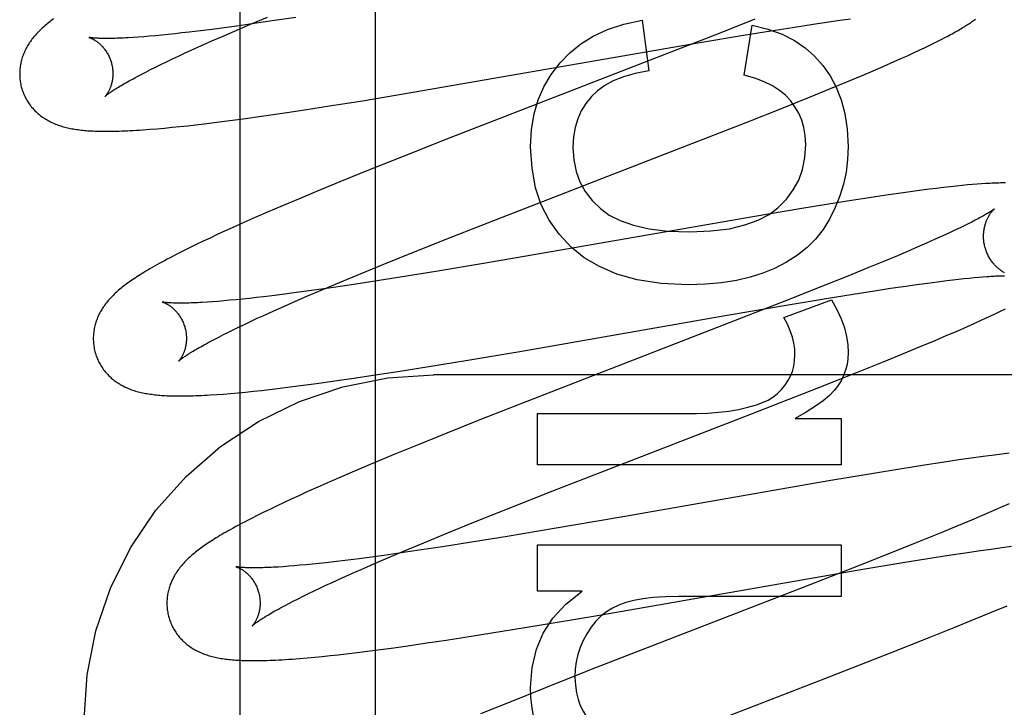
# Model space of a CAD drawing. Header units: inches. Extents: x 0 to 248, y 0 to 160.
# Tile 35 of 69: x 80.058 to 80.269, y 81.84 to 81.987. Entities that reach past the tile are written whole.
import ezdxf

# ---------------------------------------------------------------- set-up
doc = ezdxf.new("R2010")
doc.units = ezdxf.units.IN
doc.header["$LTSCALE"] = 13.627625
doc.header["$MEASUREMENT"] = 0
doc.linetypes.add('HIDDEN', pattern=[0.2, 0.1, -0.1])
doc.layers.add('DEFAULT_2', color=8, linetype='HIDDEN')
doc.layers.add('RIGHTHAND_DOOR_ASSEMBLY', color=7, linetype='CONTINUOUS')

msp = doc.modelspace()

# ---------------------------------------------------------------- linework, layer by layer
at = {"layer": 'DEFAULT_2', "color": 8, "linetype": 'HIDDEN'}
for p, q in [((80.1341, 78.4422), (80.1341, 83.94271)), ((80.1039, 81.98484), (80.10734, 81.9863)), ((80.1081, 81.98644), (80.10436, 81.98591)), ((80.10734, 81.9863), (80.11093, 81.98781)), ((80.11198, 81.98701), (80.1081, 81.98644)), ((80.11702, 81.98777), (80.11198, 81.98701)), ((80.19135, 81.98717), (80.19276, 81.9763)), ((80.21553, 81.98738), (80.20786, 81.98434)), ((80.21326, 81.97538), (80.21492, 81.98612)), ((80.22364, 81.98563), (80.22805, 81.98631)), ((80.22805, 81.98631), (80.2314, 81.9868)), ((80.2314, 81.9868), (80.23378, 81.98715)), ((80.23378, 81.98715), (80.23607, 81.98746)), ((80.08826, 81.98396), (80.08692, 81.98383)), ((80.08966, 81.9841), (80.08826, 81.98396)), ((80.09111, 81.98426), (80.08966, 81.9841)), ((80.0926, 81.98442), (80.09111, 81.98426)), ((80.09415, 81.9846), (80.0926, 81.98442)), ((80.09655, 81.98489), (80.09415, 81.9846)), ((80.09906, 81.9852), (80.09655, 81.98489)), ((80.10167, 81.98555), (80.09906, 81.9852)), ((80.10143, 81.98377), (80.1039, 81.98484)), ((80.10436, 81.98591), (80.10167, 81.98555)), ((80.20786, 81.98434), (80.1966, 81.97994)), ((80.20372, 81.98235), (80.21309, 81.98392)), ((80.21309, 81.98392), (80.21898, 81.98489)), ((80.21898, 81.98489), (80.22364, 81.98563)), ((80.08323, 81.98353), (80.08211, 81.98345)), ((80.0844, 81.98362), (80.08323, 81.98353)), ((80.08564, 81.98372), (80.0844, 81.98362)), ((80.08692, 81.98383), (80.08564, 81.98372)), ((80.09676, 81.98171), (80.09904, 81.98272)), ((80.09904, 81.98272), (80.10143, 81.98377)), ((80.13887, 81.97113), (80.20372, 81.98235)), ((80.25192, 81.98125), (80.25296, 81.98175)), ((80.25296, 81.98175), (80.25392, 81.98222)), ((80.25392, 81.98222), (80.25482, 81.98267)), ((80.25482, 81.98267), (80.25565, 81.98309)), ((80.25565, 81.98309), (80.25644, 81.9835)), ((80.09183, 81.97946), (80.09318, 81.98008)), ((80.09318, 81.98008), (80.09458, 81.98072)), ((80.09458, 81.98072), (80.09676, 81.98171)), ((80.1966, 81.97994), (80.14997, 81.96184)), ((80.24827, 81.97955), (80.24958, 81.98015)), ((80.24958, 81.98015), (80.2508, 81.98072)), ((80.2508, 81.98072), (80.25192, 81.98125)), ((80.08696, 81.97712), (80.0881, 81.97768)), ((80.0881, 81.97768), (80.08929, 81.97825)), ((80.08929, 81.97825), (80.09054, 81.97885)), ((80.09054, 81.97885), (80.09183, 81.97946)), ((80.24323, 81.97731), (80.24544, 81.97828)), ((80.24544, 81.97828), (80.24688, 81.97892)), ((80.24688, 81.97892), (80.24827, 81.97955)), ((80.08296, 81.97507), (80.08387, 81.97555)), ((80.08387, 81.97555), (80.08484, 81.97605)), ((80.08484, 81.97605), (80.08587, 81.97658)), ((80.08587, 81.97658), (80.08696, 81.97712)), ((80.23854, 81.9753), (80.24093, 81.97632)), ((80.24093, 81.97632), (80.24323, 81.97731)), ((80.23178, 81.97249), (80.23524, 81.97392)), ((80.23524, 81.97392), (80.23854, 81.9753)), ((80.22728, 81.97066), (80.23178, 81.97249)), ((80.12428, 81.96876), (80.13092, 81.96982)), ((80.13092, 81.96982), (80.13887, 81.97113)), ((80.22162, 81.96839), (80.22728, 81.97066)), ((80.10964, 81.96655), (80.11368, 81.96714)), ((80.11368, 81.96714), (80.1189, 81.96792)), ((80.1189, 81.96792), (80.12428, 81.96876)), ((80.21369, 81.96525), (80.22162, 81.96839)), ((80.09559, 81.96473), (80.09735, 81.96493)), ((80.09735, 81.96493), (80.10006, 81.96527)), ((80.10006, 81.96527), (80.10285, 81.96562)), ((80.10285, 81.96562), (80.10571, 81.96601)), ((80.10571, 81.96601), (80.10964, 81.96655)), ((80.20002, 81.95991), (80.21369, 81.96525)), ((80.08571, 81.96375), (80.08726, 81.96388)), ((80.08726, 81.96388), (80.08886, 81.96402)), ((80.08886, 81.96402), (80.09051, 81.96418)), ((80.09051, 81.96418), (80.09218, 81.96435)), ((80.09218, 81.96435), (80.09387, 81.96453)), ((80.09387, 81.96453), (80.09559, 81.96473)), ((80.14997, 81.96184), (80.1401, 81.95794)), ((80.18015, 81.95222), (80.20002, 81.95991)), ((80.1401, 81.95794), (80.13264, 81.95496)), ((80.13264, 81.95496), (80.12645, 81.95245)), ((80.12645, 81.95245), (80.12146, 81.95039)), ((80.16119, 81.94486), (80.18015, 81.95222)), ((80.12146, 81.95039), (80.11759, 81.94878)), ((80.24887, 81.95035), (80.24632, 81.95)), ((80.25133, 81.95068), (80.24887, 81.95035)), ((80.25294, 81.95089), (80.25133, 81.95068)), ((80.25451, 81.95109), (80.25294, 81.95089)), ((80.25602, 81.95127), (80.25451, 81.95109)), ((80.25744, 81.95143), (80.25602, 81.95127)), ((80.25877, 81.95157), (80.25744, 81.95143)), ((80.26001, 81.9517), (80.25877, 81.95157)), ((80.26116, 81.95181), (80.26001, 81.9517)), ((80.26223, 81.9519), (80.26116, 81.95181)), ((80.26324, 81.95198), (80.26223, 81.9519)), ((80.26419, 81.95205), (80.26324, 81.95198)), ((80.11759, 81.94878), (80.11384, 81.94719)), ((80.23626, 81.94849), (80.23135, 81.9477)), ((80.24004, 81.94907), (80.23626, 81.94849)), ((80.24368, 81.94962), (80.24004, 81.94907)), ((80.24632, 81.95), (80.24368, 81.94962)), ((80.11111, 81.94602), (80.10845, 81.94487)), ((80.11384, 81.94719), (80.11111, 81.94602)), ((80.22521, 81.9467), (80.21554, 81.94507)), ((80.23135, 81.9477), (80.22521, 81.9467)), ((80.10587, 81.94373), (80.10337, 81.94261)), ((80.10845, 81.94487), (80.10587, 81.94373)), ((80.15034, 81.94059), (80.16119, 81.94486)), ((80.21554, 81.94507), (80.17016, 81.93717)), ((80.26207, 81.94386), (80.26129, 81.94347)), ((80.10175, 81.94187), (80.10017, 81.94115)), ((80.10337, 81.94261), (80.10175, 81.94187)), ((80.25758, 81.94169), (80.25652, 81.9412)), ((80.2586, 81.94216), (80.25758, 81.94169)), ((80.25955, 81.94262), (80.2586, 81.94216)), ((80.26045, 81.94306), (80.25955, 81.94262)), ((80.26129, 81.94347), (80.26045, 81.94306)), ((80.09713, 81.93972), (80.09566, 81.93901)), ((80.09863, 81.94043), (80.09713, 81.93972)), ((80.10017, 81.94115), (80.09863, 81.94043)), ((80.14196, 81.93725), (80.15034, 81.94059)), ((80.25422, 81.94015), (80.25235, 81.93933)), ((80.25539, 81.94068), (80.25422, 81.94015)), ((80.25652, 81.9412), (80.25539, 81.94068)), ((80.09277, 81.93759), (80.09139, 81.93689)), ((80.0942, 81.93831), (80.09277, 81.93759)), ((80.09566, 81.93901), (80.0942, 81.93831)), ((80.24829, 81.93757), (80.2461, 81.93664)), ((80.25038, 81.93847), (80.24829, 81.93757)), ((80.25235, 81.93933), (80.25038, 81.93847)), ((80.13591, 81.93481), (80.14196, 81.93725)), ((80.17016, 81.93717), (80.1573, 81.93496)), ((80.24302, 81.93535), (80.23977, 81.93401)), ((80.2461, 81.93664), (80.24302, 81.93535)), ((80.13106, 81.93282), (80.13591, 81.93481)), ((80.14708, 81.93326), (80.13942, 81.93201)), ((80.1573, 81.93496), (80.14708, 81.93326)), ((80.23977, 81.93401), (80.23549, 81.93227)), ((80.12641, 81.93089), (80.13106, 81.93282)), ((80.13942, 81.93201), (80.1331, 81.93102)), ((80.23549, 81.93227), (80.23004, 81.93008)), ((80.25256, 81.93077), (80.25469, 81.93105)), ((80.25469, 81.93105), (80.25671, 81.9313)), ((80.25671, 81.9313), (80.25799, 81.93146)), ((80.25799, 81.93146), (80.25922, 81.9316)), ((80.25922, 81.9316), (80.26038, 81.93173)), ((80.26038, 81.93173), (80.2615, 81.93184)), ((80.2615, 81.93184), (80.26255, 81.93194)), ((80.26255, 81.93194), (80.26354, 81.93203)), ((80.26354, 81.93203), (80.26447, 81.93211)), ((80.12039, 81.92916), (80.11768, 81.92879)), ((80.11942, 81.92793), (80.12284, 81.92939)), ((80.12414, 81.92969), (80.12039, 81.92916)), ((80.12284, 81.92939), (80.12641, 81.93089)), ((80.12804, 81.93026), (80.12414, 81.92969)), ((80.1331, 81.93102), (80.12804, 81.93026)), ((80.23004, 81.93008), (80.22233, 81.92703)), ((80.23661, 81.92839), (80.24118, 81.92911)), ((80.24118, 81.92911), (80.24465, 81.92964)), ((80.24465, 81.92964), (80.24795, 81.93012)), ((80.24795, 81.93012), (80.25031, 81.93046)), ((80.25031, 81.93046), (80.25256, 81.93077)), ((80.10033, 81.92684), (80.09914, 81.92675)), ((80.10157, 81.92694), (80.10033, 81.92684)), ((80.10286, 81.92706), (80.10157, 81.92694)), ((80.10421, 81.92719), (80.10286, 81.92706)), ((80.10562, 81.92733), (80.10421, 81.92719)), ((80.10707, 81.92748), (80.10562, 81.92733)), ((80.10857, 81.92765), (80.10707, 81.92748)), ((80.11013, 81.92783), (80.10857, 81.92765)), ((80.11255, 81.92812), (80.11013, 81.92783)), ((80.11507, 81.92844), (80.11255, 81.92812)), ((80.11459, 81.92582), (80.11696, 81.92686)), ((80.11768, 81.92879), (80.11507, 81.92844)), ((80.11696, 81.92686), (80.11942, 81.92793)), ((80.22233, 81.92703), (80.20998, 81.92221)), ((80.22174, 81.92338), (80.23199, 81.92719)), ((80.22265, 81.92609), (80.23083, 81.92745)), ((80.23083, 81.92745), (80.23661, 81.92839)), ((80.09914, 81.92675), (80.09802, 81.92667)), ((80.11016, 81.92383), (80.11232, 81.92481)), ((80.11232, 81.92481), (80.11459, 81.92582)), ((80.20958, 81.92385), (80.22265, 81.92609)), ((80.2674, 81.92431), (80.26838, 81.92478)), ((80.26838, 81.92478), (80.2693, 81.92523)), ((80.10743, 81.92257), (80.10877, 81.9232)), ((80.10877, 81.9232), (80.11016, 81.92383)), ((80.1651, 81.9161), (80.20958, 81.92385)), ((80.26258, 81.92209), (80.26392, 81.9227)), ((80.26392, 81.9227), (80.26517, 81.92327)), ((80.26517, 81.92327), (80.26633, 81.9238)), ((80.26633, 81.9238), (80.2674, 81.92431)), ((80.1026, 81.92025), (80.10373, 81.92081)), ((80.10373, 81.92081), (80.10491, 81.92138)), ((80.10491, 81.92138), (80.10615, 81.92197)), ((80.10615, 81.92197), (80.10743, 81.92257)), ((80.20998, 81.92221), (80.16788, 81.90588)), ((80.25891, 81.92047), (80.26116, 81.92146)), ((80.26116, 81.92146), (80.26258, 81.92209)), ((80.09863, 81.91821), (80.09954, 81.91869)), ((80.09954, 81.91869), (80.1005, 81.91919)), ((80.1005, 81.91919), (80.10152, 81.91971)), ((80.10152, 81.91971), (80.1026, 81.92025)), ((80.25088, 81.91707), (80.25421, 81.91846)), ((80.25421, 81.91846), (80.2566, 81.91948)), ((80.2566, 81.91948), (80.25891, 81.92047)), ((80.24741, 81.91563), (80.25088, 81.91707)), ((80.14555, 81.91284), (80.15348, 81.91414)), ((80.15348, 81.91414), (80.1651, 81.9161)), ((80.24289, 81.91379), (80.24741, 81.91563)), ((80.13895, 81.91179), (80.14555, 81.91284)), ((80.2372, 81.91151), (80.24289, 81.91379)), ((80.1254, 81.90976), (80.12945, 81.91034)), ((80.12945, 81.91034), (80.13361, 81.91097)), ((80.13361, 81.91097), (80.13895, 81.91179)), ((80.6216, 81.91104), (80.1466, 81.91104)), ((80.22923, 81.90836), (80.2372, 81.91151)), ((80.10964, 81.90774), (80.11136, 81.90793)), ((80.11136, 81.90793), (80.11312, 81.90814)), ((80.11312, 81.90814), (80.11583, 81.90847)), ((80.11583, 81.90847), (80.11861, 81.90883)), ((80.11861, 81.90883), (80.12148, 81.90921)), ((80.12148, 81.90921), (80.1254, 81.90976)), ((80.21442, 81.90258), (80.22923, 81.90836)), ((80.10005, 81.90685), (80.1015, 81.90696)), ((80.1015, 81.90696), (80.10303, 81.90709)), ((80.10303, 81.90709), (80.10463, 81.90723)), ((80.10463, 81.90723), (80.10627, 81.90739)), ((80.10627, 81.90739), (80.10794, 81.90756)), ((80.10794, 81.90756), (80.10964, 81.90774)), ((80.16788, 81.90588), (80.15691, 81.90156)), ((80.15691, 81.90156), (80.14946, 81.89858)), ((80.16888, 81.89176), (80.16888, 81.90281)), ((80.16888, 81.90281), (80.20301, 81.90281)), ((80.18545, 81.89136), (80.21442, 81.90258)), ((80.22419, 81.90171), (80.23408, 81.90171)), ((80.23408, 81.90171), (80.23408, 81.89176)), ((80.14946, 81.89858), (80.14326, 81.89607)), ((80.14326, 81.89607), (80.13826, 81.89402)), ((80.13826, 81.89402), (80.13438, 81.89241)), ((80.26194, 81.89318), (80.25931, 81.8928)), ((80.26448, 81.89354), (80.26194, 81.89318)), ((80.26693, 81.89387), (80.26448, 81.89354)), ((80.26853, 81.89407), (80.26693, 81.89387)), ((80.2701, 81.89427), (80.26853, 81.89407)), ((80.13438, 81.89241), (80.13061, 81.89082)), ((80.23408, 81.89176), (80.16888, 81.89176)), ((80.17215, 81.88617), (80.18545, 81.89136)), ((80.24706, 81.8909), (80.24096, 81.8899)), ((80.25193, 81.89168), (80.24706, 81.8909)), ((80.25569, 81.89226), (80.25193, 81.89168)), ((80.25931, 81.8928), (80.25569, 81.89226)), ((80.12697, 81.88926), (80.12433, 81.88811)), ((80.13061, 81.89082), (80.12697, 81.88926)), ((80.24096, 81.8899), (80.23143, 81.8883)), ((80.12176, 81.88698), (80.11926, 81.88587)), ((80.12433, 81.88811), (80.12176, 81.88698)), ((80.23143, 81.8883), (80.18639, 81.88045)), ((80.11765, 81.88513), (80.11606, 81.88441)), ((80.11926, 81.88587), (80.11765, 81.88513)), ((80.16248, 81.88235), (80.17215, 81.88617)), ((80.11303, 81.88298), (80.11157, 81.88228)), ((80.11452, 81.88369), (80.11303, 81.88298)), ((80.11606, 81.88441), (80.11452, 81.88369)), ((80.26825, 81.88258), (80.26627, 81.88172)), ((80.27012, 81.88341), (80.26825, 81.88258)), ((80.10874, 81.88089), (80.10735, 81.88019)), ((80.11014, 81.88159), (80.10874, 81.88089)), ((80.11157, 81.88228), (80.11014, 81.88159)), ((80.15524, 81.87945), (80.16248, 81.88235)), ((80.18639, 81.88045), (80.17247, 81.87807)), ((80.26418, 81.88082), (80.26198, 81.87989)), ((80.26627, 81.88172), (80.26418, 81.88082)), ((80.14927, 81.87703), (80.15524, 81.87945)), ((80.2589, 81.8786), (80.25563, 81.87725)), ((80.26198, 81.87989), (80.2589, 81.8786)), ((80.1445, 81.87506), (80.14927, 81.87703)), ((80.16235, 81.87638), (80.15476, 81.87515)), ((80.17247, 81.87807), (80.16235, 81.87638)), ((80.25563, 81.87725), (80.25133, 81.8755)), ((80.14084, 81.87353), (80.1445, 81.87506)), ((80.1485, 81.87417), (80.14349, 81.87342)), ((80.15476, 81.87515), (80.1485, 81.87417)), ((80.16888, 81.86469), (80.16888, 81.87457)), ((80.16888, 81.87457), (80.23408, 81.87457)), ((80.23408, 81.87457), (80.23408, 81.86352)), ((80.25133, 81.8755), (80.24586, 81.87331)), ((80.26626, 81.87369), (80.2685, 81.874)), ((80.2685, 81.874), (80.27063, 81.87428)), ((80.13324, 81.87196), (80.13065, 81.87162)), ((80.13593, 81.87233), (80.13324, 81.87196)), ((80.13394, 81.87059), (80.13731, 81.87204)), ((80.13964, 81.87285), (80.13593, 81.87233)), ((80.13731, 81.87204), (80.14084, 81.87353)), ((80.14349, 81.87342), (80.13964, 81.87285)), ((80.24586, 81.87331), (80.23812, 81.87024)), ((80.25261, 81.87163), (80.25717, 81.87235)), ((80.25717, 81.87235), (80.26063, 81.87287)), ((80.26063, 81.87287), (80.26392, 81.87336)), ((80.26392, 81.87336), (80.26626, 81.87369)), ((80.11432, 81.86991), (80.11324, 81.86984)), ((80.11547, 81.87), (80.11432, 81.86991)), ((80.11667, 81.87009), (80.11547, 81.87)), ((80.11792, 81.8702), (80.11667, 81.87009)), ((80.11923, 81.87032), (80.11792, 81.8702)), ((80.1206, 81.87045), (80.11923, 81.87032)), ((80.12201, 81.8706), (80.1206, 81.87045)), ((80.12348, 81.87076), (80.12201, 81.8706)), ((80.12576, 81.87102), (80.12348, 81.87076)), ((80.12816, 81.87131), (80.12576, 81.87102)), ((80.13065, 81.87162), (80.12816, 81.87131)), ((80.13152, 81.86953), (80.13394, 81.87059)), ((80.23812, 81.87024), (80.2257, 81.86539)), ((80.23872, 81.86934), (80.24684, 81.8707)), ((80.24684, 81.8707), (80.25261, 81.87163)), ((80.12697, 81.86751), (80.12919, 81.8685)), ((80.12919, 81.8685), (80.13152, 81.86953)), ((80.22561, 81.8671), (80.23872, 81.86934)), ((80.1222, 81.8653), (80.1235, 81.86591)), ((80.1235, 81.86591), (80.12485, 81.86654)), ((80.12485, 81.86654), (80.12697, 81.86751)), ((80.18093, 81.85932), (80.22561, 81.8671)), ((80.11751, 81.86302), (80.1186, 81.86357)), ((80.1186, 81.86357), (80.11975, 81.86413)), ((80.11975, 81.86413), (80.12095, 81.86471)), ((80.12095, 81.86471), (80.1222, 81.8653)), ((80.17846, 81.86469), (80.16888, 81.86469)), ((80.2257, 81.86539), (80.19688, 81.85423)), ((80.23408, 81.86352), (80.19914, 81.86352)), ((80.11458, 81.86151), (80.1155, 81.86199)), ((80.1155, 81.86199), (80.11648, 81.8625)), ((80.11648, 81.8625), (80.11751, 81.86302)), ((80.2663, 81.86012), (80.26963, 81.86151)), ((80.16925, 81.85735), (80.18093, 81.85932)), ((80.26283, 81.85869), (80.2663, 81.86012)), ((80.16129, 81.85604), (80.16925, 81.85735)), ((80.25829, 81.85685), (80.26283, 81.85869)), ((80.1493, 81.85416), (80.15466, 81.85499)), ((80.15466, 81.85499), (80.16129, 81.85604)), ((80.2526, 81.85456), (80.25829, 81.85685)), ((80.13809, 81.85253), (80.14106, 81.85295)), ((80.14106, 81.85295), (80.14512, 81.85354)), ((80.14512, 81.85354), (80.1493, 81.85416)), ((80.19688, 81.85423), (80.18006, 81.84767)), ((80.24462, 81.85141), (80.2526, 81.85456)), ((80.12272, 81.85066), (80.12439, 81.85084)), ((80.12439, 81.85084), (80.1261, 81.85102)), ((80.1261, 81.85102), (80.12785, 81.85122)), ((80.12785, 81.85122), (80.12964, 81.85144)), ((80.12964, 81.85144), (80.13238, 81.85178)), ((80.13238, 81.85178), (80.1352, 81.85214)), ((80.1352, 81.85214), (80.13809, 81.85253)), ((80.22981, 81.84563), (80.24462, 81.85141)), ((80.11785, 81.85022), (80.11946, 81.85035)), ((80.11946, 81.85035), (80.12108, 81.8505)), ((80.12108, 81.8505), (80.12272, 81.85066)), ((80.18006, 81.84767), (80.17022, 81.84378)), ((80.20985, 81.83791), (80.22981, 81.84563)), ((80.17022, 81.84378), (80.16281, 81.8408)), ((80.16281, 81.8408), (80.15666, 81.8383))]:
    msp.add_line(p, q, dxfattribs=at)
for points in [[(80.06319, 81.98597), (80.06294, 81.98575), (80.0627, 81.98554), (80.06246, 81.98532), (80.06223, 81.9851), (80.06201, 81.98488), (80.06179, 81.98466), (80.06158, 81.98444), (80.06137, 81.98422), (80.06117, 81.98399), (80.06097, 81.98376), (80.06078, 81.98353), (80.06059, 81.9833), (80.06041, 81.98307), (80.06024, 81.98284), (80.06007, 81.9826), (80.05991, 81.98236), (80.05975, 81.98212), (80.0596, 81.98188), (80.05945, 81.98164), (80.05931, 81.98139), (80.05918, 81.98114), (80.05905, 81.98089), (80.05893, 81.98064), (80.05882, 81.98039), (80.05871, 81.98014), (80.05861, 81.97989), (80.05851, 81.97964), (80.05842, 81.97939), (80.05834, 81.97913), (80.05826, 81.97887), (80.05818, 81.97861), (80.05812, 81.97835), (80.05805, 81.97809), (80.058, 81.97782), (80.05795, 81.97756), (80.05791, 81.97729), (80.05787, 81.97702), (80.05784, 81.97674), (80.05782, 81.97647), (80.0578, 81.97619), (80.05779, 81.97592), (80.05779, 81.97564), (80.05779, 81.97537), (80.0578, 81.97509), (80.05782, 81.97481), (80.05784, 81.97453), (80.05787, 81.97426), (80.05791, 81.97398), (80.05795, 81.9737), (80.05801, 81.97343), (80.05806, 81.97316), (80.05813, 81.97288), (80.05819, 81.97265)], [(80.06507, 81.98746), (80.06478, 81.98725), (80.0645, 81.98703), (80.06422, 81.98682), (80.06396, 81.98661), (80.06369, 81.9864), (80.06344, 81.98618), (80.06319, 81.98597)], [(80.17373, 81.97802), (80.17581, 81.98018), (80.1782, 81.98208), (80.18087, 81.98375), (80.18392, 81.98516), (80.18742, 81.98629), (80.19135, 81.98717)], [(80.21492, 81.98612), (80.21834, 81.98524), (80.22138, 81.98414), (80.22401, 81.9828), (80.22631, 81.98123), (80.22836, 81.97945), (80.23013, 81.97745)], [(80.25644, 81.9835), (80.25681, 81.9837), (80.25718, 81.98389), (80.25753, 81.98408), (80.25788, 81.98427), (80.25821, 81.98446), (80.25854, 81.98464), (80.25885, 81.98482), (80.25916, 81.98499), (80.25946, 81.98517), (80.25975, 81.98534), (80.26003, 81.98551), (80.2603, 81.98567), (80.26057, 81.98584), (80.26083, 81.986), (80.26108, 81.98616), (80.26133, 81.98632), (80.26157, 81.98648), (80.2618, 81.98663), (80.26202, 81.98679), (80.26224, 81.98694), (80.26245, 81.98709), (80.26266, 81.98724), (80.26286, 81.98738)], [(80.07262, 81.98347), (80.07261, 81.98348), (80.0726, 81.98348), (80.07259, 81.98348), (80.0726, 81.98348), (80.07261, 81.98348), (80.07264, 81.98347), (80.07267, 81.98346), (80.0727, 81.98345), (80.07275, 81.98344), (80.07279, 81.98342), (80.07285, 81.9834), (80.07291, 81.98337), (80.07298, 81.98335), (80.07305, 81.98332), (80.07313, 81.98328), (80.07321, 81.98325), (80.07329, 81.98321), (80.07338, 81.98316), (80.07348, 81.98311), (80.07358, 81.98306), (80.07368, 81.98301), (80.07378, 81.98295), (80.07389, 81.98288), (80.074, 81.98281), (80.07411, 81.98274), (80.07423, 81.98266), (80.07434, 81.98257), (80.07446, 81.98248), (80.07459, 81.98239), (80.07471, 81.98229), (80.07484, 81.98218), (80.07497, 81.98207), (80.0751, 81.98195), (80.07523, 81.98183), (80.07536, 81.98169), (80.07549, 81.98156), (80.07562, 81.98141), (80.07575, 81.98126), (80.07588, 81.9811), (80.07601, 81.98093), (80.07614, 81.98076), (80.07627, 81.98058), (80.07639, 81.98039), (80.07651, 81.9802), (80.07663, 81.98), (80.07674, 81.97979), (80.07685, 81.97958), (80.07696, 81.97937), (80.07706, 81.97914), (80.07715, 81.97892), (80.07724, 81.97869), (80.07732, 81.97845), (80.0774, 81.97822), (80.07746, 81.97801)], [(80.08211, 81.98345), (80.08105, 81.98339), (80.08055, 81.98336), (80.08006, 81.98334), (80.07958, 81.98332), (80.07913, 81.9833), (80.07868, 81.98328), (80.07825, 81.98327), (80.07784, 81.98326), (80.07745, 81.98325), (80.07707, 81.98325), (80.0767, 81.98324), (80.07636, 81.98324), (80.07603, 81.98324), (80.07571, 81.98325), (80.07542, 81.98325), (80.07514, 81.98326), (80.07487, 81.98327), (80.07463, 81.98328), (80.0744, 81.98329), (80.07418, 81.9833), (80.07398, 81.98332), (80.0738, 81.98333), (80.07363, 81.98334), (80.07347, 81.98336), (80.07333, 81.98337), (80.0732, 81.98339), (80.07309, 81.9834), (80.07299, 81.98341), (80.0729, 81.98343), (80.07282, 81.98344), (80.07276, 81.98345), (80.0727, 81.98346), (80.07266, 81.98347), (80.07263, 81.98347), (80.07262, 81.98347)], [(80.07746, 81.97801), (80.07752, 81.9778), (80.07757, 81.97756), (80.07762, 81.97731), (80.07767, 81.97707), (80.0777, 81.97683), (80.07773, 81.97659), (80.07775, 81.97635), (80.07777, 81.97611), (80.07778, 81.97588), (80.07778, 81.97565), (80.07777, 81.97542), (80.07776, 81.97519), (80.07775, 81.97497), (80.07773, 81.97476), (80.0777, 81.97455), (80.07767, 81.97434), (80.07764, 81.97415), (80.0776, 81.97395), (80.07756, 81.97377), (80.07752, 81.97359), (80.07747, 81.97341), (80.07742, 81.97324), (80.07737, 81.97308), (80.07731, 81.97293), (80.07726, 81.97278), (80.0772, 81.97263), (80.07715, 81.97249), (80.07709, 81.97236), (80.07703, 81.97223), (80.07697, 81.97211), (80.07691, 81.97199), (80.07686, 81.97188), (80.0768, 81.97178), (80.07674, 81.97168), (80.07668, 81.97158), (80.07663, 81.97149), (80.07657, 81.97141), (80.07652, 81.97133), (80.07647, 81.97126), (80.07642, 81.97119), (80.07638, 81.97112), (80.07633, 81.97107), (80.07629, 81.97102), (80.07626, 81.97097), (80.07622, 81.97093), (80.07619, 81.9709), (80.07617, 81.97087), (80.07615, 81.97084), (80.07613, 81.97083), (80.07612, 81.97082), (80.07612, 81.97081)], [(80.1674, 81.96003), (80.16762, 81.96369), (80.16817, 81.96705), (80.16905, 81.97009), (80.17027, 81.97288), (80.17183, 81.97554), (80.17373, 81.97802)], [(80.19276, 81.9763), (80.18986, 81.97574), (80.18732, 81.97502), (80.18515, 81.97414), (80.18331, 81.97312), (80.18175, 81.97201), (80.18048, 81.97078)], [(80.23013, 81.97745), (80.23169, 81.97525), (80.233, 81.97279), (80.23406, 81.97011), (80.23485, 81.96714), (80.23535, 81.96379), (80.23555, 81.96009)], [(80.07612, 81.97081), (80.07613, 81.97082), (80.07614, 81.97084), (80.07617, 81.97086), (80.0762, 81.97089), (80.07624, 81.97092), (80.07629, 81.97097), (80.07635, 81.97102), (80.07642, 81.97107), (80.0765, 81.97114), (80.07659, 81.97121), (80.0767, 81.97129), (80.07681, 81.97138), (80.07694, 81.97147), (80.07708, 81.97157), (80.07724, 81.97168), (80.07741, 81.9718), (80.07759, 81.97192), (80.07779, 81.97206), (80.078, 81.9722), (80.07822, 81.97234), (80.07846, 81.9725), (80.07872, 81.97266), (80.07899, 81.97282), (80.07928, 81.973), (80.07958, 81.97318), (80.07989, 81.97336), (80.08022, 81.97355), (80.08057, 81.97375), (80.08093, 81.97396), (80.0813, 81.97417), (80.08169, 81.97438), (80.0821, 81.97461), (80.08252, 81.97483), (80.08296, 81.97507)], [(80.22315, 81.96992), (80.22207, 81.97105), (80.22078, 81.97209), (80.21928, 81.97307), (80.21754, 81.97395), (80.21553, 81.97472), (80.21326, 81.97538)], [(80.05819, 81.97265), (80.05826, 81.97243), (80.05834, 81.97216), (80.05843, 81.97189), (80.05853, 81.97163), (80.05863, 81.97137), (80.05874, 81.97112), (80.05886, 81.97086), (80.05898, 81.97062), (80.05911, 81.97037), (80.05924, 81.97013), (80.05938, 81.96989), (80.05953, 81.96965), (80.05968, 81.96942), (80.05984, 81.9692), (80.06, 81.96897), (80.06016, 81.96876), (80.06034, 81.96854), (80.06051, 81.96833), (80.06069, 81.96813), (80.06088, 81.96793), (80.06106, 81.96774), (80.06126, 81.96755), (80.06145, 81.96736), (80.06165, 81.96718), (80.06186, 81.96701), (80.06206, 81.96684), (80.06228, 81.96667), (80.06249, 81.96651), (80.06271, 81.96635), (80.06294, 81.9662), (80.06317, 81.96605), (80.06341, 81.9659), (80.06365, 81.96576), (80.0639, 81.96562), (80.06415, 81.96548), (80.06441, 81.96535), (80.06466, 81.96523), (80.06493, 81.96511), (80.06519, 81.96499), (80.06546, 81.96488), (80.06573, 81.96478), (80.06601, 81.96467), (80.06629, 81.96458), (80.06658, 81.96448), (80.06687, 81.96439), (80.06716, 81.96431), (80.06746, 81.96423), (80.06776, 81.96415), (80.06806, 81.96408), (80.06837, 81.96401), (80.06868, 81.96395), (80.069, 81.96388), (80.06932, 81.96383), (80.06965, 81.96377), (80.06998, 81.96372), (80.07031, 81.96368), (80.07065, 81.96363), (80.07099, 81.96359), (80.07134, 81.96356), (80.07169, 81.96352), (80.07205, 81.96349), (80.07242, 81.96346), (80.07279, 81.96344), (80.07317, 81.96342), (80.07356, 81.9634), (80.07396, 81.96338), (80.07437, 81.96336), (80.07479, 81.96335), (80.07522, 81.96334), (80.07566, 81.96334), (80.07611, 81.96333), (80.07657, 81.96333), (80.07705, 81.96334), (80.07755, 81.96334), (80.07806, 81.96335), (80.07858, 81.96336), (80.07913, 81.96338), (80.0797, 81.9634), (80.08028, 81.96342), (80.08089, 81.96345), (80.08152, 81.96348), (80.08216, 81.96351), (80.08283, 81.96355), (80.08352, 81.9636), (80.08423, 81.96364), (80.08571, 81.96375)], [(80.18048, 81.97078), (80.17928, 81.96929), (80.17829, 81.9677), (80.17752, 81.966), (80.17697, 81.96416), (80.17662, 81.96213), (80.17649, 81.95991)], [(80.22646, 81.96052), (80.22635, 81.9624), (80.22607, 81.96415), (80.2256, 81.96573), (80.22496, 81.96721), (80.22414, 81.9686), (80.22315, 81.96992)], [(80.17612, 81.93848), (80.17353, 81.94123), (80.17139, 81.94427), (80.16971, 81.94756), (80.16848, 81.95122), (80.16771, 81.95539), (80.1674, 81.96003)], [(80.17649, 81.95991), (80.17669, 81.95717), (80.17719, 81.95468), (80.178, 81.95246), (80.17913, 81.95042), (80.18061, 81.94851), (80.18242, 81.94674)], [(80.22046, 81.94694), (80.22229, 81.94877), (80.22378, 81.95075), (80.22493, 81.95285), (80.22575, 81.95514), (80.22626, 81.95771), (80.22646, 81.96052)], [(80.23555, 81.96009), (80.23543, 81.95729), (80.2351, 81.95458), (80.23455, 81.95199), (80.23378, 81.94947), (80.23279, 81.94696), (80.23156, 81.9445)], [(80.26931, 81.95225), (80.26897, 81.95225), (80.26862, 81.95224), (80.26827, 81.95224), (80.26791, 81.95223), (80.26753, 81.95222), (80.26715, 81.95221), (80.26676, 81.95219), (80.26636, 81.95218), (80.26595, 81.95216), (80.26552, 81.95213), (80.26509, 81.95211), (80.26419, 81.95205)], [(80.18242, 81.94674), (80.18429, 81.94536), (80.18665, 81.94417), (80.18948, 81.94317), (80.19286, 81.9424), (80.19689, 81.94193), (80.20154, 81.94174)], [(80.20154, 81.94174), (80.2061, 81.94194), (80.21006, 81.94243), (80.21341, 81.94323), (80.21622, 81.94427), (80.21858, 81.9455), (80.22046, 81.94694)], [(80.26688, 81.94666), (80.26688, 81.94665), (80.26686, 81.94664), (80.26684, 81.94663), (80.26681, 81.9466), (80.26677, 81.94658), (80.26673, 81.94654), (80.26667, 81.9465), (80.2666, 81.94645), (80.26652, 81.9464), (80.26643, 81.94633), (80.26633, 81.94627), (80.26622, 81.94619), (80.26609, 81.94611), (80.26595, 81.94602), (80.2658, 81.94593), (80.26563, 81.94582), (80.26545, 81.94571), (80.26525, 81.94559), (80.26504, 81.94547), (80.26481, 81.94534), (80.26457, 81.9452), (80.26431, 81.94505), (80.26403, 81.9449), (80.26374, 81.94474), (80.26344, 81.94458), (80.26312, 81.94441), (80.26278, 81.94423), (80.26243, 81.94405), (80.26207, 81.94386)], [(80.26493, 81.93836), (80.26488, 81.93856), (80.26482, 81.9388), (80.26477, 81.93903), (80.26473, 81.93926), (80.26469, 81.9395), (80.26466, 81.93973), (80.26464, 81.93997), (80.26462, 81.9402), (80.26461, 81.94043), (80.2646, 81.94066), (80.2646, 81.94088), (80.2646, 81.94111), (80.26461, 81.94133), (80.26463, 81.94155), (80.26465, 81.94177), (80.26467, 81.94198), (80.2647, 81.94219), (80.26474, 81.94239), (80.26477, 81.94259), (80.26482, 81.94279), (80.26486, 81.94298), (80.26491, 81.94317), (80.26496, 81.94335), (80.26501, 81.94352), (80.26507, 81.94369), (80.26513, 81.94385), (80.26518, 81.94401), (80.26525, 81.94417), (80.26531, 81.94432), (80.26537, 81.94446), (80.26544, 81.9446), (80.2655, 81.94474), (80.26557, 81.94487), (80.26563, 81.94499), (80.2657, 81.94511), (80.26577, 81.94523), (80.26583, 81.94534), (80.2659, 81.94544), (80.26596, 81.94554), (80.26603, 81.94564), (80.26609, 81.94573), (80.26615, 81.94582), (80.26622, 81.94591), (80.26628, 81.94599), (80.26634, 81.94606), (80.26639, 81.94614), (80.26645, 81.9462), (80.2665, 81.94627), (80.26655, 81.94633), (80.2666, 81.94638), (80.26665, 81.94643), (80.26669, 81.94648), (80.26673, 81.94652), (80.26677, 81.94655), (80.2668, 81.94658), (80.26683, 81.94661), (80.26685, 81.94663), (80.26687, 81.94664), (80.26688, 81.94666), (80.26688, 81.94666)], [(80.23156, 81.9445), (80.23015, 81.94224), (80.22854, 81.9402), (80.22674, 81.93836), (80.2247, 81.93672), (80.22235, 81.93522), (80.21971, 81.93388)], [(80.20123, 81.93038), (80.19541, 81.9307), (80.19029, 81.93146), (80.18593, 81.93268), (80.18217, 81.93429), (80.17889, 81.93621), (80.17612, 81.93848)], [(80.26907, 81.93298), (80.26895, 81.93305), (80.26883, 81.93312), (80.26871, 81.9332), (80.26858, 81.93328), (80.26846, 81.93337), (80.26833, 81.93346), (80.2682, 81.93355), (80.26807, 81.93365), (80.26793, 81.93376), (80.2678, 81.93387), (80.26766, 81.93399), (80.26753, 81.93411), (80.26739, 81.93424), (80.26726, 81.93437), (80.26712, 81.93451), (80.26698, 81.93466), (80.26685, 81.93481), (80.26671, 81.93496), (80.26658, 81.93513), (80.26645, 81.9353), (80.26632, 81.93547), (80.26619, 81.93565), (80.26607, 81.93584), (80.26595, 81.93603), (80.26583, 81.93622), (80.26572, 81.93642), (80.26561, 81.93663), (80.26551, 81.93684), (80.26541, 81.93705), (80.26531, 81.93727), (80.26522, 81.93749), (80.26514, 81.93771), (80.26506, 81.93794), (80.26499, 81.93817), (80.26493, 81.93836)], [(80.09139, 81.93689), (80.09072, 81.93655), (80.09007, 81.93621), (80.08945, 81.93588), (80.08885, 81.93556), (80.08827, 81.93525), (80.08772, 81.93494), (80.0872, 81.93465), (80.08669, 81.93436), (80.0862, 81.93409), (80.08573, 81.93382), (80.08528, 81.93355), (80.08485, 81.93329), (80.08443, 81.93304), (80.08403, 81.93279), (80.08364, 81.93255), (80.08326, 81.93231), (80.0829, 81.93207), (80.08255, 81.93184), (80.0822, 81.93161), (80.08187, 81.93139), (80.08155, 81.93116), (80.08124, 81.93094), (80.08094, 81.93072), (80.08064, 81.93051), (80.08035, 81.93029), (80.08007, 81.93008), (80.0798, 81.92986), (80.07953, 81.92965), (80.07927, 81.92943), (80.07902, 81.92922)], [(80.21971, 81.93388), (80.21722, 81.93288), (80.2145, 81.93203), (80.21156, 81.93134), (80.20837, 81.93082), (80.20493, 81.9305), (80.20123, 81.93038)], [(80.26447, 81.93211), (80.26534, 81.93218), (80.26575, 81.9322), (80.26615, 81.93223), (80.26652, 81.93225), (80.26688, 81.93227), (80.26722, 81.93229), (80.26755, 81.9323), (80.26785, 81.93231), (80.26814, 81.93232), (80.2684, 81.93233), (80.26866, 81.93233), (80.26889, 81.93234), (80.26912, 81.93234)], [(80.07902, 81.92922), (80.07877, 81.929), (80.07853, 81.92878), (80.07829, 81.92857), (80.07806, 81.92835), (80.07784, 81.92813), (80.07762, 81.92791), (80.0774, 81.92768), (80.07719, 81.92746), (80.07699, 81.92723), (80.07679, 81.92701), (80.0766, 81.92678), (80.07641, 81.92655), (80.07623, 81.92631), (80.07605, 81.92608), (80.07588, 81.92584), (80.07572, 81.9256), (80.07556, 81.92536), (80.07541, 81.92512), (80.07526, 81.92487), (80.07512, 81.92463), (80.07499, 81.92438), (80.07486, 81.92413), (80.07473, 81.92388), (80.07462, 81.92363), (80.07451, 81.92338), (80.07441, 81.92312), (80.07431, 81.92287), (80.07422, 81.92262), (80.07413, 81.92236), (80.07405, 81.9221), (80.07398, 81.92184), (80.07391, 81.92158), (80.07385, 81.92132), (80.07379, 81.92105), (80.07374, 81.92078), (80.0737, 81.92051), (80.07366, 81.92024), (80.07363, 81.91997), (80.07361, 81.91969), (80.07359, 81.91942), (80.07358, 81.91914), (80.07358, 81.91886), (80.07358, 81.91858), (80.07359, 81.91831), (80.07361, 81.91803), (80.07363, 81.91775), (80.07366, 81.91747), (80.0737, 81.91719), (80.07374, 81.91692), (80.0738, 81.91664), (80.07385, 81.91637), (80.07392, 81.91609), (80.07398, 81.91586)], [(80.23199, 81.92719), (80.23314, 81.92509), (80.23406, 81.92307), (80.23474, 81.92114), (80.2352, 81.91929), (80.23547, 81.91752), (80.23555, 81.91583)], [(80.08842, 81.92668), (80.0884, 81.92669), (80.08839, 81.92669), (80.08839, 81.92669), (80.08839, 81.92669), (80.0884, 81.92668), (80.08843, 81.92668), (80.08845, 81.92667), (80.08849, 81.92666), (80.08853, 81.92664), (80.08858, 81.92663), (80.08864, 81.92661), (80.0887, 81.92658), (80.08877, 81.92656), (80.08884, 81.92653), (80.08891, 81.9265), (80.08899, 81.92646), (80.08908, 81.92642), (80.08917, 81.92637), (80.08926, 81.92633), (80.08936, 81.92627), (80.08946, 81.92622), (80.08957, 81.92616), (80.08967, 81.92609), (80.08978, 81.92602), (80.0899, 81.92595), (80.09001, 81.92587), (80.09013, 81.92579), (80.09025, 81.9257), (80.09037, 81.9256), (80.0905, 81.9255), (80.09062, 81.92539), (80.09075, 81.92528), (80.09088, 81.92516), (80.09101, 81.92504), (80.09114, 81.92491), (80.09128, 81.92477), (80.09141, 81.92462), (80.09154, 81.92447), (80.09167, 81.92431), (80.0918, 81.92414), (80.09193, 81.92397), (80.09206, 81.92379), (80.09218, 81.9236), (80.0923, 81.92341), (80.09242, 81.92321), (80.09253, 81.923), (80.09264, 81.92279), (80.09275, 81.92258), (80.09285, 81.92235), (80.09294, 81.92213), (80.09303, 81.9219), (80.09311, 81.92166), (80.09319, 81.92143), (80.09325, 81.92122)], [(80.09802, 81.92667), (80.09695, 81.9266), (80.09644, 81.92658), (80.09595, 81.92655), (80.09547, 81.92653), (80.09501, 81.92651), (80.09456, 81.92649), (80.09413, 81.92648), (80.09372, 81.92647), (80.09332, 81.92646), (80.09293, 81.92646), (80.09257, 81.92645), (80.09221, 81.92645), (80.09188, 81.92645), (80.09156, 81.92646), (80.09126, 81.92646), (80.09098, 81.92647), (80.09071, 81.92648), (80.09046, 81.92649), (80.09023, 81.9265), (80.09001, 81.92651), (80.08981, 81.92652), (80.08962, 81.92654), (80.08945, 81.92655), (80.08929, 81.92656), (80.08914, 81.92658), (80.08901, 81.92659), (80.08889, 81.92661), (80.08879, 81.92662), (80.0887, 81.92663), (80.08862, 81.92665), (80.08855, 81.92666), (80.0885, 81.92667), (80.08846, 81.92668), (80.08842, 81.92668), (80.08842, 81.92668)], [(80.22413, 81.91528), (80.22408, 81.91655), (80.22389, 81.91785), (80.22358, 81.91917), (80.22312, 81.92053), (80.22251, 81.92193), (80.22174, 81.92338)], [(80.09325, 81.92122), (80.09331, 81.92101), (80.09336, 81.92077), (80.09341, 81.92052), (80.09346, 81.92028), (80.09349, 81.92004), (80.09352, 81.9198), (80.09354, 81.91956), (80.09356, 81.91932), (80.09357, 81.91909), (80.09357, 81.91886), (80.09357, 81.91863), (80.09356, 81.91841), (80.09354, 81.91819), (80.09352, 81.91797), (80.09349, 81.91776), (80.09346, 81.91756), (80.09343, 81.91736), (80.09339, 81.91717), (80.09335, 81.91698), (80.09331, 81.9168), (80.09326, 81.91663), (80.09321, 81.91646), (80.09316, 81.9163), (80.09311, 81.91614), (80.09305, 81.91599), (80.093, 81.91585), (80.09294, 81.91571), (80.09288, 81.91558), (80.09282, 81.91545), (80.09277, 81.91533), (80.09271, 81.91521), (80.09265, 81.9151), (80.09259, 81.91499), (80.09254, 81.91489), (80.09248, 81.9148), (80.09242, 81.91471), (80.09237, 81.91462), (80.09232, 81.91454), (80.09227, 81.91447), (80.09222, 81.9144), (80.09217, 81.91434), (80.09213, 81.91428), (80.09209, 81.91423), (80.09205, 81.91418), (80.09202, 81.91414), (80.09199, 81.91411), (80.09196, 81.91408), (80.09194, 81.91405), (80.09192, 81.91404), (80.09191, 81.91403), (80.09191, 81.91402)], [(80.09191, 81.91402), (80.09192, 81.91403), (80.09193, 81.91404), (80.09195, 81.91407), (80.09199, 81.91409), (80.09203, 81.91413), (80.09207, 81.91417), (80.09213, 81.91422), (80.0922, 81.91427), (80.09228, 81.91434), (80.09237, 81.91441), (80.09247, 81.91449), (80.09258, 81.91457), (80.09271, 81.91466), (80.09285, 81.91476), (80.093, 81.91487), (80.09316, 81.91498), (80.09334, 81.91511), (80.09353, 81.91524), (80.09374, 81.91537), (80.09396, 81.91552), (80.0942, 81.91567), (80.09445, 81.91583), (80.09471, 81.91599), (80.095, 81.91616), (80.09529, 81.91634), (80.0956, 81.91652), (80.09593, 81.91671), (80.09627, 81.91691), (80.09663, 81.91711), (80.097, 81.91732), (80.09738, 81.91754), (80.09778, 81.91776), (80.0982, 81.91798), (80.09863, 81.91821)], [(80.07398, 81.91586), (80.07405, 81.91563), (80.07413, 81.91537), (80.07422, 81.9151), (80.07432, 81.91484), (80.07442, 81.91458), (80.07453, 81.91433), (80.07465, 81.91407), (80.07477, 81.91382), (80.0749, 81.91358), (80.07503, 81.91334), (80.07517, 81.9131), (80.07532, 81.91286), (80.07547, 81.91263), (80.07563, 81.9124), (80.07579, 81.91218), (80.07595, 81.91196), (80.07613, 81.91175), (80.0763, 81.91154), (80.07648, 81.91134), (80.07667, 81.91114), (80.07685, 81.91095), (80.07705, 81.91076), (80.07724, 81.91057), (80.07744, 81.91039), (80.07765, 81.91022), (80.07785, 81.91005), (80.07807, 81.90988), (80.07828, 81.90972), (80.0785, 81.90956), (80.07873, 81.90941), (80.07896, 81.90926), (80.0792, 81.90911), (80.07944, 81.90896), (80.07969, 81.90883), (80.07994, 81.90869), (80.08019, 81.90856), (80.08045, 81.90844), (80.08071, 81.90832), (80.08098, 81.9082), (80.08125, 81.90809), (80.08152, 81.90799), (80.0818, 81.90788), (80.08208, 81.90779), (80.08236, 81.90769), (80.08265, 81.9076), (80.08295, 81.90752), (80.08324, 81.90744), (80.08354, 81.90736), (80.08385, 81.90729), (80.08416, 81.90722), (80.08447, 81.90716), (80.08479, 81.90709), (80.08511, 81.90704), (80.08543, 81.90698), (80.08576, 81.90693), (80.0861, 81.90689), (80.08644, 81.90684), (80.08678, 81.9068), (80.08713, 81.90677), (80.08749, 81.90673), (80.08785, 81.9067), (80.08823, 81.90667), (80.08861, 81.90665), (80.08899, 81.90662), (80.08939, 81.9066), (80.0898, 81.90659), (80.09021, 81.90657), (80.09064, 81.90656), (80.09107, 81.90655), (80.09152, 81.90655), (80.09198, 81.90654), (80.09245, 81.90654), (80.09293, 81.90655), (80.09343, 81.90655), (80.09394, 81.90656), (80.09447, 81.90657), (80.09502, 81.90659), (80.09558, 81.90661), (80.09616, 81.90663), (80.09676, 81.90666), (80.09738, 81.90669), (80.09802, 81.90673), (80.09868, 81.90676), (80.10005, 81.90685)], [(80.22194, 81.90876), (80.22261, 81.90976), (80.22317, 81.91078), (80.22358, 81.91182), (80.22388, 81.9129), (80.22406, 81.91406), (80.22413, 81.91528)], [(80.23555, 81.91583), (80.23548, 81.91454), (80.2353, 81.91329), (80.235, 81.9121), (80.23457, 81.91095), (80.23402, 81.90981), (80.23334, 81.90871)], [(80.0716, 81.8371), (80.07223, 81.84671), (80.07413, 81.85617), (80.07727, 81.8653), (80.08158, 81.87397), (80.08701, 81.88201), (80.09347, 81.88929), (80.10084, 81.89569), (80.10901, 81.90108), (80.11782, 81.90538), (80.12713, 81.9085), (80.13678, 81.9104), (80.1466, 81.91104)], [(80.21591, 81.90465), (80.21719, 81.90512), (80.21835, 81.90567), (80.21937, 81.9063), (80.2203, 81.90702), (80.22116, 81.90784), (80.22194, 81.90876)], [(80.23334, 81.90871), (80.23257, 81.90771), (80.23151, 81.90665), (80.23017, 81.90553), (80.22853, 81.90433), (80.22653, 81.90306), (80.22419, 81.90171)], [(80.20301, 81.90281), (80.20544, 81.90287), (80.20775, 81.90304), (80.20995, 81.9033), (80.21203, 81.90367), (80.21402, 81.90411), (80.21591, 81.90465)], [(80.10735, 81.88019), (80.10667, 81.87984), (80.106, 81.87949), (80.10536, 81.87915), (80.10474, 81.87882), (80.10415, 81.8785), (80.10359, 81.8782), (80.10306, 81.8779), (80.10255, 81.87762), (80.10207, 81.87734), (80.10161, 81.87707), (80.10117, 81.87682), (80.10075, 81.87657), (80.10034, 81.87632), (80.09995, 81.87608), (80.09957, 81.87585), (80.09921, 81.87561), (80.09885, 81.87539), (80.0985, 81.87516), (80.09817, 81.87494), (80.09784, 81.87472), (80.09753, 81.8745), (80.09722, 81.87429), (80.09692, 81.87407), (80.09663, 81.87386), (80.09634, 81.87365), (80.09606, 81.87344), (80.09579, 81.87323), (80.09552, 81.87301), (80.09526, 81.8728), (80.095, 81.87259), (80.09475, 81.87237)], [(80.09475, 81.87237), (80.09451, 81.87216), (80.09427, 81.87194), (80.09403, 81.87173), (80.0938, 81.87151), (80.09358, 81.87129), (80.09336, 81.87107), (80.09315, 81.87085), (80.09294, 81.87062), (80.09274, 81.8704), (80.09254, 81.87017), (80.09235, 81.86994), (80.09217, 81.86971), (80.09199, 81.86948), (80.09181, 81.86924), (80.09165, 81.86901), (80.09148, 81.86877), (80.09133, 81.86853), (80.09118, 81.86829), (80.09103, 81.86804), (80.09089, 81.8678), (80.09076, 81.86755), (80.09063, 81.8673), (80.09051, 81.86705), (80.09039, 81.8668), (80.09029, 81.86655), (80.09018, 81.8663), (80.09009, 81.86605), (80.09, 81.8658), (80.08991, 81.86554), (80.08984, 81.86528), (80.08976, 81.86503), (80.0897, 81.86476), (80.08964, 81.8645), (80.08958, 81.86424), (80.08953, 81.86397), (80.08949, 81.8637), (80.08945, 81.86343), (80.08942, 81.86316), (80.0894, 81.86288), (80.08938, 81.86261), (80.08937, 81.86233), (80.08937, 81.86206), (80.08937, 81.86178), (80.08938, 81.8615), (80.0894, 81.86123), (80.08942, 81.86095), (80.08945, 81.86067), (80.08949, 81.8604), (80.08954, 81.86012), (80.08959, 81.85985), (80.08965, 81.85957), (80.08971, 81.8593), (80.08977, 81.85907)], [(80.10419, 81.86989), (80.10419, 81.8699), (80.10418, 81.8699), (80.10419, 81.8699), (80.1042, 81.86989), (80.10423, 81.86989), (80.10426, 81.86988), (80.10429, 81.86986), (80.10434, 81.86985), (80.10439, 81.86983), (80.10445, 81.86981), (80.10451, 81.86979), (80.10458, 81.86976), (80.10465, 81.86973), (80.10473, 81.86969), (80.10481, 81.86966), (80.10489, 81.86962), (80.10498, 81.86957), (80.10508, 81.86952), (80.10518, 81.86947), (80.10528, 81.86941), (80.10538, 81.86935), (80.10549, 81.86929), (80.1056, 81.86922), (80.10571, 81.86914), (80.10583, 81.86906), (80.10594, 81.86898), (80.10606, 81.86889), (80.10619, 81.86879), (80.10631, 81.86869), (80.10644, 81.86859), (80.10656, 81.86847), (80.10669, 81.86835), (80.10682, 81.86823), (80.10695, 81.8681), (80.10708, 81.86796), (80.10721, 81.86781), (80.10735, 81.86766), (80.10748, 81.8675), (80.1076, 81.86734), (80.10773, 81.86716), (80.10786, 81.86698), (80.10798, 81.8668), (80.1081, 81.8666), (80.10822, 81.86641), (80.10833, 81.8662), (80.10844, 81.86599), (80.10854, 81.86578), (80.10864, 81.86556), (80.10874, 81.86533), (80.10882, 81.8651), (80.10891, 81.86487), (80.10898, 81.86463), (80.10904, 81.86443)], [(80.11324, 81.86984), (80.11221, 81.86978), (80.11172, 81.86976), (80.11125, 81.86974), (80.11079, 81.86972), (80.11035, 81.8697), (80.10992, 81.86969), (80.10951, 81.86968), (80.10911, 81.86967), (80.10873, 81.86966), (80.10837, 81.86966), (80.10802, 81.86966), (80.10769, 81.86966), (80.10737, 81.86966), (80.10707, 81.86967), (80.10678, 81.86968), (80.10652, 81.86968), (80.10626, 81.86969), (80.10603, 81.86971), (80.10581, 81.86972), (80.1056, 81.86973), (80.10541, 81.86974), (80.10524, 81.86976), (80.10509, 81.86977), (80.10494, 81.86979), (80.10482, 81.8698), (80.1047, 81.86981), (80.1046, 81.86983), (80.10451, 81.86984), (80.10443, 81.86985), (80.10437, 81.86986), (80.10431, 81.86987), (80.10427, 81.86988), (80.10423, 81.86989), (80.1042, 81.86989), (80.10419, 81.86989)], [(80.10904, 81.86443), (80.1091, 81.86422), (80.10916, 81.86397), (80.10921, 81.86373), (80.10925, 81.86349), (80.10928, 81.86325), (80.10931, 81.863), (80.10933, 81.86276), (80.10935, 81.86253), (80.10936, 81.86229), (80.10936, 81.86206), (80.10936, 81.86183), (80.10935, 81.86161), (80.10933, 81.86139), (80.10931, 81.86117), (80.10928, 81.86096), (80.10925, 81.86076), (80.10922, 81.86056), (80.10918, 81.86037), (80.10914, 81.86018), (80.1091, 81.86), (80.10905, 81.85983), (80.109, 81.85966), (80.10895, 81.8595), (80.10889, 81.85934), (80.10884, 81.85919), (80.10878, 81.85904), (80.10873, 81.85891), (80.10867, 81.85877), (80.10861, 81.85864), (80.10855, 81.85852), (80.10849, 81.85841), (80.10843, 81.8583), (80.10838, 81.85819), (80.10832, 81.85809), (80.10826, 81.858), (80.10821, 81.85791), (80.10815, 81.85782), (80.1081, 81.85774), (80.10805, 81.85767), (80.108, 81.8576), (80.10796, 81.85754), (80.10791, 81.85748), (80.10787, 81.85743), (80.10784, 81.85739), (80.1078, 81.85735), (80.10777, 81.85731), (80.10775, 81.85728), (80.10773, 81.85726), (80.10771, 81.85724), (80.1077, 81.85723), (80.1077, 81.85723)], [(80.1674, 81.844), (80.16775, 81.84829), (80.16866, 81.8522), (80.17011, 81.85566), (80.17219, 81.85883), (80.17498, 81.86186), (80.17846, 81.86469)], [(80.19914, 81.86352), (80.19628, 81.86346), (80.19372, 81.86329), (80.19148, 81.86302), (80.18953, 81.86265), (80.18782, 81.86221), (80.18637, 81.86168)], [(80.1077, 81.85723), (80.10771, 81.85724), (80.10773, 81.85726), (80.10775, 81.85728), (80.10778, 81.85731), (80.10782, 81.85734), (80.10788, 81.85739), (80.10794, 81.85744), (80.10801, 81.8575), (80.10809, 81.85756), (80.10818, 81.85764), (80.10829, 81.85772), (80.10841, 81.8578), (80.10854, 81.8579), (80.10868, 81.858), (80.10883, 81.85811), (80.109, 81.85823), (80.10919, 81.85835), (80.10939, 81.85849), (80.1096, 81.85863), (80.10983, 81.85877), (80.11007, 81.85893), (80.11033, 81.85909), (80.1106, 81.85926), (80.11089, 81.85943), (80.11119, 81.85961), (80.1115, 81.8598), (80.11184, 81.85999), (80.11218, 81.86019), (80.11255, 81.8604), (80.11292, 81.86061), (80.11332, 81.86082), (80.11372, 81.86105), (80.11415, 81.86128), (80.11458, 81.86151)], [(80.18637, 81.86168), (80.18497, 81.86101), (80.18367, 81.8602), (80.18249, 81.85928), (80.18141, 81.85821), (80.18039, 81.85696), (80.17945, 81.85553)], [(80.08977, 81.85907), (80.08984, 81.85884), (80.08992, 81.85857), (80.09001, 81.85831), (80.09011, 81.85805), (80.09022, 81.85779), (80.09033, 81.85753), (80.09044, 81.85727), (80.09057, 81.85702), (80.0907, 81.85678), (80.09083, 81.85653), (80.09097, 81.85629), (80.09112, 81.85606), (80.09127, 81.85583), (80.09143, 81.8556), (80.09159, 81.85538), (80.09176, 81.85516), (80.09193, 81.85494), (80.09211, 81.85474), (80.09229, 81.85453), (80.09247, 81.85433), (80.09266, 81.85414), (80.09286, 81.85395), (80.09305, 81.85376), (80.09326, 81.85358), (80.09346, 81.85341), (80.09367, 81.85324), (80.09388, 81.85307), (80.0941, 81.85291), (80.09432, 81.85275), (80.09455, 81.8526), (80.09479, 81.85244), (80.09502, 81.8523), (80.09527, 81.85215), (80.09552, 81.85201), (80.09577, 81.85188), (80.09603, 81.85175), (80.09629, 81.85163), (80.09655, 81.85151), (80.09682, 81.85139), (80.09709, 81.85128), (80.09736, 81.85117), (80.09764, 81.85107), (80.09793, 81.85098), (80.09821, 81.85088), (80.09851, 81.85079), (80.0988, 81.85071), (80.0991, 81.85063), (80.0994, 81.85055), (80.09971, 81.85048), (80.10002, 81.85041), (80.10033, 81.85035), (80.10065, 81.85029), (80.10097, 81.85023), (80.1013, 81.85018), (80.10164, 81.85013), (80.10198, 81.85008), (80.10233, 81.85004), (80.10269, 81.85), (80.10305, 81.84996), (80.10342, 81.84993), (80.1038, 81.8499), (80.10419, 81.84987), (80.10459, 81.84984), (80.105, 81.84982), (80.10542, 81.8498), (80.10585, 81.84978), (80.10629, 81.84977), (80.10675, 81.84976), (80.10722, 81.84975), (80.1077, 81.84975), (80.1082, 81.84975), (80.10871, 81.84975), (80.10923, 81.84976), (80.10978, 81.84977), (80.11034, 81.84978), (80.11091, 81.8498), (80.11151, 81.84982), (80.11213, 81.84985), (80.11276, 81.84988), (80.11342, 81.84991), (80.11411, 81.84995), (80.11482, 81.85), (80.11555, 81.85004), (80.1163, 81.8501), (80.11785, 81.85022)], [(80.17945, 81.85553), (80.17867, 81.85406), (80.17803, 81.85256), (80.17755, 81.85106), (80.1772, 81.84952), (80.17699, 81.8479), (80.17692, 81.84621)], [(80.17692, 81.84621), (80.17701, 81.84446), (80.17723, 81.84286), (80.17759, 81.84142), (80.17807, 81.84011), (80.17866, 81.83892), (80.17936, 81.83785)], [(80.16961, 81.8332), (80.16896, 81.83482), (80.16841, 81.83651), (80.16798, 81.83827), (80.16767, 81.84009), (80.16748, 81.84201), (80.1674, 81.844)]]:
    msp.add_lwpolyline(points, dxfattribs=at)
at = {"layer": 'RIGHTHAND_DOOR_ASSEMBLY', "color": 8, "linetype": 'HIDDEN'}
msp.add_line((80.2091, 89.81438), (80.2091, 73.00438), dxfattribs=at)
at = {"layer": 'RIGHTHAND_DOOR_ASSEMBLY', "color": 3, "linetype": 'Continuous'}
msp.add_line((80.1051, 73.15938), (80.1051, 89.65938), dxfattribs=at)

doc.saveas('drawing.dxf')
